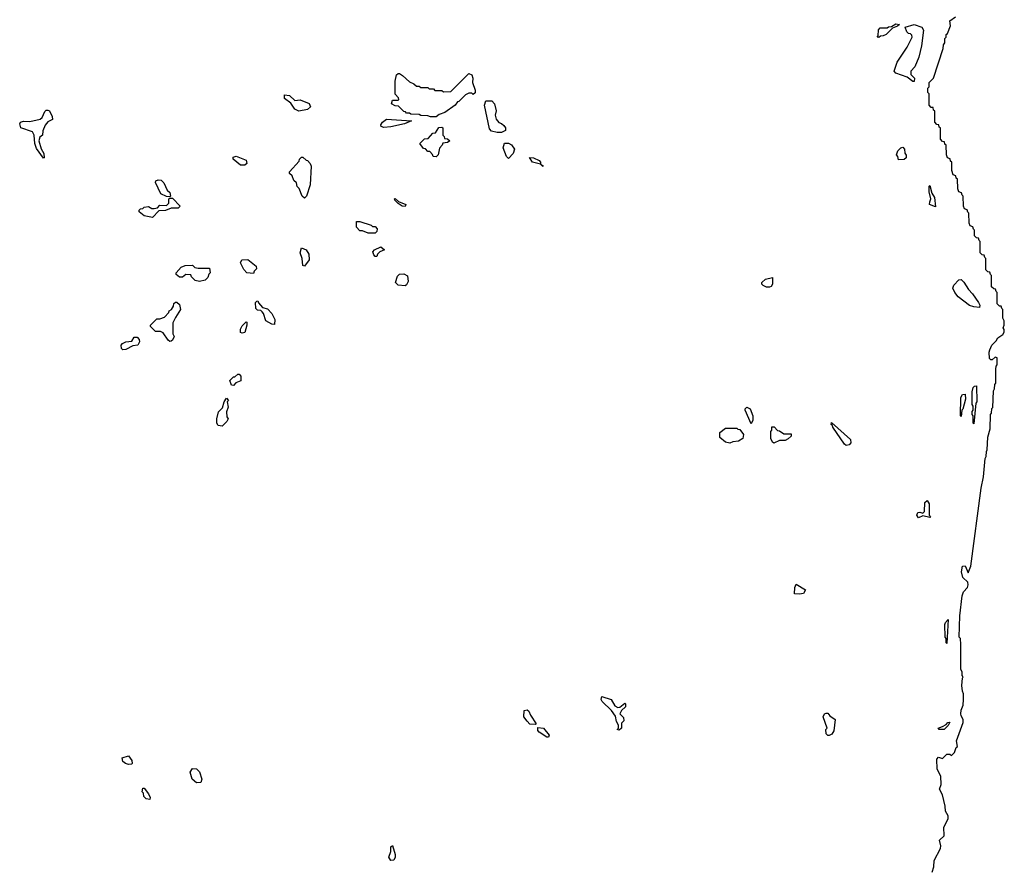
# Model space of a CAD drawing. Extents: x 2535812 to 2752880, y 540738 to 728399.
# Tile 146 of 213: x 2702458 to 2709400, y 574415 to 580418. Entities that reach past the tile are written whole.
import ezdxf

# ---------------------------------------------------------------- set-up
doc = ezdxf.new("R2010")
doc.units = 0

msp = doc.modelspace()

# ---------------------------------------------------------------- linework, layer by layer
at = {"layer": '0CON20XD'}
for points in [[(2708891.7, 574408.3), (2708903, 574447), (2708905, 574490), (2708950, 574575), (2708952, 574595), (2708942.5, 574635), (2708975.8, 574664.2), (2708973.3, 574725), (2709004, 574785), (2709003.8, 574805), (2708985, 574840), (2708984, 574875), (2708964.2, 574954.2), (2708943.3, 574995), (2708953.9, 575026.1), (2708952.5, 575085), (2708925.9, 575135.9), (2708924.1, 575205.9), (2708935, 575220), (2708965, 575210), (2708995, 575240), (2709015, 575240), (2709028.3, 575231.7), (2709048.3, 575251.7), (2709061.7, 575288.3), (2709070, 575295), (2709063.3, 575335), (2709110, 575465), (2709110, 575485), (2709095, 575510), (2709093.3, 575525), (2709095, 575550), (2709110, 575585), (2709112.5, 575625), (2709112.5, 575665), (2709104.1, 575684.1), (2709100, 575725), (2709104.1, 575775.9), (2709110, 575785), (2709103.6, 575796.4), (2709101.7, 575821.7), (2709093, 575837), (2709092.5, 576015), (2709090, 576055), (2709082.5, 576065), (2709086.2, 576215), (2709103.9, 576356.1), (2709113.3, 576385), (2709141.2, 576415), (2709144, 576435), (2709143, 576453), (2709106.7, 576485), (2709097.5, 576525), (2709105, 576566.7), (2709125, 576567.5), (2709145, 576520), (2709163.3, 576565), (2709236.7, 577115), (2709252.5, 577195), (2709264.1, 577325.9), (2709271.7, 577338.3), (2709273.3, 577375), (2709280, 577385), (2709283.9, 577476.1), (2709300, 577535), (2709303.3, 577635), (2709310, 577645), (2709313, 577677), (2709320, 577685), (2709323, 577803), (2709330, 577815), (2709333, 577847), (2709340, 577855), (2709340, 577955), (2709343, 577977), (2709350, 577985), (2709350, 578035), (2709335, 578040), (2709315, 578020), (2709305, 578020), (2709295, 578030), (2709293.3, 578075), (2709298.3, 578091.7), (2709312.5, 578125), (2709342.5, 578155), (2709354.2, 578175.8), (2709390, 578200), (2709400, 578215), (2709400, 578235), (2709392.5, 578245), (2709400, 578265), (2709400, 578295), (2709390, 578315), (2709390, 578375), (2709381.7, 578381.7), (2709378.3, 578398.3), (2709365, 578400), (2709350, 578415), (2709350, 578495), (2709341.7, 578501.7), (2709338.3, 578518.3), (2709325, 578520), (2709310, 578535), (2709310, 578615), (2709301.7, 578621.7), (2709298.3, 578638.3), (2709285, 578640), (2709270, 578655), (2709270, 578735), (2709261.7, 578741.7), (2709258.3, 578758.3), (2709245, 578760), (2709230, 578775), (2709230, 578855), (2709221.7, 578861.7), (2709218.3, 578878.3), (2709205, 578880), (2709190, 578895), (2709190, 578935), (2709181.7, 578941.7), (2709178.3, 578958.3), (2709160, 578965), (2709153, 578983), (2709150, 579055), (2709141.7, 579061.7), (2709138.3, 579078.3), (2709120, 579085), (2709112.5, 579105), (2709110, 579175), (2709101.7, 579181.7), (2709098.3, 579198.3), (2709080, 579205), (2709072.5, 579225), (2709070, 579295), (2709061.7, 579301.7), (2709058.3, 579318.3), (2709040, 579325), (2709030, 579355), (2709030, 579415), (2709021.7, 579421.7), (2709018.3, 579438.3), (2709000, 579445), (2708992.5, 579465), (2708990, 579535), (2708981.7, 579541.7), (2708978.3, 579558.3), (2708965, 579560), (2708950, 579575), (2708950, 579655), (2708941.7, 579661.7), (2708938.3, 579678.3), (2708925, 579680), (2708910, 579695), (2708910, 579775), (2708901.7, 579781.7), (2708898.3, 579798.3), (2708885, 579800), (2708870, 579815), (2708870, 579895), (2708860, 579905), (2708860, 579935), (2708870, 579945), (2708870, 579975), (2708900, 580005), (2708970, 580215), (2708971.7, 580241.7), (2708980, 580255), (2708980, 580285), (2708990, 580295), (2708990, 580315), (2708998.3, 580321.7), (2709020, 580375), (2709015, 580410), (2709055, 580437.5)], [(2708515, 580293.8), (2708502.5, 580295), (2708510, 580305), (2708513, 580347), (2708525, 580360), (2708575, 580360), (2708583, 580367), (2708605, 580370), (2708635, 580390), (2708660, 580385), (2708647, 580373), (2708611.7, 580358.3), (2708567.5, 580315), (2708545, 580304.2), (2708526.7, 580303.3), (2708515, 580293.8)], [(2708765, 579983.3), (2708755, 579983.3), (2708714.2, 580014.2), (2708635, 580042.5), (2708624.3, 580055), (2708645, 580120), (2708714.3, 580225.7), (2708750, 580295), (2708748.3, 580308.3), (2708738.3, 580318.3), (2708725, 580320), (2708711.7, 580331.7), (2708700, 580365), (2708765, 580383.3), (2708817.5, 580365), (2708831.2, 580345), (2708816.2, 580235), (2708797.5, 580155), (2708770, 580085), (2708740, 580055), (2708741.7, 580031.7), (2708766.2, 580005), (2708765, 579983.3)], [(2705395, 579732.5), (2705355, 579732.5), (2705335, 579740), (2705285, 579742.5), (2705275, 579750), (2705215, 579752.5), (2705205, 579760), (2705185, 579760), (2705178.3, 579768.3), (2705165, 579770), (2705128.3, 579808.3), (2705105, 579810), (2705080, 579825), (2705085, 579850), (2705125, 579850), (2705130, 579855), (2705128.3, 579868.3), (2705103.8, 579893.8), (2705104.1, 579985.9), (2705115, 580030), (2705125, 580040), (2705135, 580040), (2705156.1, 580026.1), (2705205, 579980), (2705237, 579967), (2705255, 579950), (2705275, 579950), (2705285, 579940), (2705335, 579940), (2705345, 579930), (2705375, 579930), (2705385, 579920), (2705435, 579920), (2705445, 579910), (2705498.3, 579911.7), (2705625, 580040), (2705645, 580030), (2705652.5, 580005), (2705650, 579975), (2705668.3, 579921.7), (2705668.3, 579901.7), (2705655, 579890), (2705645, 579900), (2705625, 579900), (2705601.7, 579888.3), (2705555, 579842.5), (2705545, 579840), (2705527.5, 579815), (2705455, 579763.3), (2705415, 579750), (2705395, 579732.5)], [(2704425, 579773.8), (2704397, 579787), (2704369.3, 579829.3), (2704325, 579862.5), (2704325, 579887.5), (2704360, 579885), (2704398.3, 579848.3), (2704435, 579853.8), (2704498.3, 579828.3), (2704507.5, 579805), (2704487.5, 579785), (2704425, 579773.8)], [(2705855, 579623.8), (2705823.9, 579623.9), (2705785, 579633.3), (2705769.3, 579649.3), (2705733.8, 579815), (2705745, 579847.5), (2705786, 579846), (2705806.1, 579826.1), (2705816.2, 579775), (2705811.2, 579745), (2705816.1, 579716.1), (2705835, 579692.5), (2705855.7, 579685.7), (2705872, 579672), (2705883.3, 579655), (2705882.5, 579637.5), (2705855, 579623.8)], [(2702625, 579442.5), (2702575, 579510), (2702564, 579545), (2702560, 579605), (2702548.3, 579628.3), (2702466.7, 579656.7), (2702457.5, 579685), (2702462.5, 579695), (2702485, 579703.3), (2702528.3, 579701.7), (2702601.7, 579718.3), (2702615, 579730), (2702635, 579770), (2702645, 579780), (2702655, 579780), (2702667.5, 579775), (2702687.5, 579735), (2702690, 579715), (2702655, 579697.5), (2702637.5, 579675), (2702620, 579635), (2702617.5, 579605), (2702600, 579590), (2702593.3, 579565), (2702608.3, 579508.3), (2702627.5, 579475), (2702630, 579445), (2702625, 579442.5)], [(2705025, 579657.5), (2705006, 579666), (2705005, 579677.5), (2705015, 579696.7), (2705045, 579716.7), (2705220, 579705), (2705170, 579685), (2705075, 579664.2), (2705025, 579657.5)], [(2705395, 579452.5), (2705372.5, 579455), (2705368.3, 579468.3), (2705348.3, 579488.3), (2705335, 579490), (2705318.3, 579508.3), (2705305, 579510), (2705280, 579545), (2705311.7, 579578.3), (2705338.3, 579581.7), (2705371.7, 579618.3), (2705388.3, 579621.7), (2705411.7, 579658.3), (2705435, 579660), (2705440, 579655), (2705440, 579605), (2705450, 579595), (2705451.7, 579581.7), (2705475, 579577.5), (2705490, 579565), (2705475, 579552.5), (2705441.7, 579548.3), (2705437.5, 579535), (2705417.5, 579512.5), (2705407.5, 579465), (2705395, 579452.5)], [(2705905, 579440), (2705890, 579455), (2705867.5, 579515), (2705875, 579547.5), (2705905, 579547.5), (2705925, 579536.7), (2705946.7, 579505), (2705937.5, 579475), (2705905, 579440)], [(2708655, 579430), (2708650, 579455), (2708640, 579465), (2708650, 579495), (2708670, 579515), (2708685, 579520), (2708696.4, 579506.4), (2708698.3, 579478.3), (2708707, 579463), (2708707.5, 579445), (2708695, 579433.8), (2708655, 579430)], [(2704045, 579393.3), (2704015, 579393.3), (2703962.5, 579435), (2703961.7, 579448.3), (2703985, 579456.7), (2704055, 579427.5), (2704060, 579405), (2704045, 579393.3)], [(2704465, 579160), (2704450, 579175), (2704428.3, 579228.3), (2704413, 579243), (2704408.3, 579268.3), (2704390, 579285), (2704378.3, 579318.3), (2704360, 579335), (2704360, 579345), (2704428.3, 579421.7), (2704430, 579435), (2704445, 579450), (2704455, 579450), (2704477, 579427), (2704486.7, 579425), (2704506.2, 579405), (2704513.3, 579385), (2704506.7, 579255), (2704480, 579175), (2704465, 579160)], [(2706145, 579382.5), (2706130, 579400), (2706072.5, 579415), (2706052.5, 579447.5), (2706080, 579445), (2706120, 579425), (2706130, 579415), (2706130, 579400), (2706145, 579390), (2706145, 579382.5)], [(2703515, 579170), (2703493, 579173), (2703451.7, 579191.7), (2703415, 579270), (2703417, 579283), (2703435, 579290), (2703455, 579286), (2703475, 579267.5), (2703497.5, 579217.5), (2703515, 579200), (2703520, 579175), (2703515, 579170)], [(2708915, 579100), (2708873.3, 579115), (2708873.8, 579135), (2708882.5, 579155), (2708870, 579205), (2708870, 579245), (2708875, 579250), (2708890, 579195), (2708906.7, 579165), (2708915, 579100)], [(2703395, 579023.3), (2703336.2, 579036.2), (2703300, 579065), (2703300, 579075), (2703310, 579085), (2703325, 579087.5), (2703335, 579096.7), (2703365, 579102.5), (2703388.3, 579088.3), (2703405, 579087.5), (2703428.3, 579091.7), (2703445, 579110), (2703491.7, 579108.3), (2703510, 579125), (2703510, 579155), (2703515, 579160), (2703535, 579160), (2703590, 579105), (2703575, 579090), (2703525, 579090), (2703486.1, 579073.9), (2703438.3, 579071.7), (2703395, 579023.3)], [(2705175, 579102.5), (2705155, 579103.8), (2705125, 579123.8), (2705102.5, 579145), (2705100, 579155), (2705105, 579157.5), (2705127.5, 579137.5), (2705180, 579115), (2705175, 579102.5)], [(2704965, 578912.5), (2704915, 578912.5), (2704875, 578930), (2704855, 578930), (2704832.5, 578955), (2704832.5, 578995), (2704856.4, 578996.4), (2704935, 578970), (2704945, 578960), (2704965, 578960), (2704977.5, 578945), (2704976.7, 578925), (2704965, 578912.5)], [(2704465, 578680), (2704453.3, 578685), (2704450, 578735), (2704434, 578775), (2704445, 578810), (2704476.7, 578795), (2704496.7, 578765), (2704497.5, 578725), (2704465, 578680)], [(2704975, 578750), (2704965, 578750), (2704955, 578760), (2704948.3, 578781.7), (2704960, 578795), (2705005, 578817.5), (2705030, 578795), (2704997.5, 578782.5), (2704980, 578765), (2704975, 578750)], [(2704105, 578630), (2704060, 578635), (2704037, 578657), (2704013.3, 578705), (2704023.6, 578726.4), (2704067, 578727), (2704125, 578680), (2704127, 578663), (2704110, 578645), (2704105, 578630)], [(2703725, 578573.8), (2703695, 578580), (2703670, 578605), (2703665, 578620), (2703628.3, 578621.7), (2703605, 578602.5), (2703585, 578602.5), (2703561.7, 578621.7), (2703560, 578635), (2703597, 578673), (2703625, 578686.2), (2703675, 578687.5), (2703691.7, 578671.7), (2703715, 578667.5), (2703797, 578667), (2703800, 578635), (2703790, 578625), (2703785, 578600), (2703765, 578582.5), (2703725, 578573.8)], [(2705175, 578543.3), (2705125, 578548), (2705106.2, 578565), (2705120.4, 578609.5), (2705136.4, 578623.6), (2705166.1, 578626.1), (2705191.7, 578611.7), (2705196.1, 578573.9), (2705185, 578550), (2705175, 578543.3)], [(2707745, 578533.3), (2707723.6, 578533.6), (2707700, 578545), (2707690, 578555), (2707690, 578565), (2707715, 578590), (2707765, 578600), (2707766, 578555), (2707755, 578537.5), (2707745, 578533.3)], [(2709225, 578390), (2709185, 578393.3), (2709155, 578404.2), (2709075, 578464.2), (2709050, 578495), (2709036.7, 578525), (2709045, 578547.5), (2709080, 578585), (2709095, 578587.5), (2709115, 578567.5), (2709147.5, 578517.5), (2709176.1, 578486.1), (2709217.5, 578425), (2709227.5, 578405), (2709225, 578390)], [(2703515, 578150), (2703505, 578160), (2703470, 578210), (2703449.3, 578219.3), (2703415, 578220), (2703380, 578255), (2703380, 578265), (2703425, 578310), (2703445, 578310), (2703478.3, 578321.7), (2703510, 578355), (2703512.5, 578365), (2703527.5, 578375), (2703541.7, 578398.3), (2703545, 578417.5), (2703555, 578427.5), (2703565, 578427.5), (2703585, 578410), (2703592.5, 578375), (2703555, 578320), (2703538.3, 578281.7), (2703537.5, 578205), (2703546.7, 578185), (2703535, 578160), (2703525, 578152.5), (2703515, 578150)], [(2704255, 578270), (2704235, 578272.5), (2704192.5, 578295), (2704177, 578347), (2704168.3, 578358.3), (2704158.3, 578368.3), (2704135, 578370), (2704121.7, 578381.7), (2704120, 578425), (2704130, 578435), (2704136.4, 578436.4), (2704141.7, 578421.7), (2704170, 578390), (2704205, 578380), (2704235, 578347.5), (2704257.5, 578305), (2704255, 578270)], [(2704025, 578207.5), (2704015, 578213.3), (2704013.9, 578236.1), (2704025, 578260), (2704055, 578287.5), (2704060, 578285), (2704060, 578265), (2704045, 578212.5), (2704025, 578207.5)], [(2703185, 578090), (2703175, 578100), (2703173.3, 578125), (2703182.5, 578135), (2703205, 578147.5), (2703248.3, 578151.7), (2703265, 578180), (2703285, 578180), (2703300, 578165), (2703301.7, 578148.3), (2703290, 578125), (2703255, 578120), (2703205, 578092.5), (2703185, 578090)], [(2703965, 577840), (2703951.7, 577841.7), (2703940, 577875), (2703965, 577900), (2703975, 577900), (2703995, 577920), (2704005, 577920), (2704017.5, 577905), (2704017, 577873), (2703981.7, 577858.3), (2703965, 577840)], [(2709185, 577570), (2709180, 577575), (2709180, 577625), (2709173.3, 577635), (2709173.6, 577656.4), (2709180, 577665), (2709180, 577695), (2709173.3, 577705), (2709173.3, 577795), (2709180, 577825), (2709190, 577835), (2709205, 577837.5), (2709206.7, 577725), (2709200, 577715), (2709185, 577570)], [(2709095, 577620), (2709090, 577625), (2709093.8, 577755), (2709105, 577776.7), (2709125, 577777.5), (2709126.4, 577743.6), (2709107, 577673), (2709100, 577665), (2709095, 577620)], [(2703885, 577553.8), (2703856.7, 577556.7), (2703846.7, 577575), (2703846.7, 577605), (2703860, 577655), (2703888.3, 577681.7), (2703900, 577725), (2703915, 577750), (2703930, 577735), (2703920, 577725), (2703926.4, 577686.4), (2703916.7, 577655), (2703918.3, 577618.3), (2703926.7, 577605), (2703917.5, 577585), (2703885, 577553.8)], [(2707615, 577570), (2707573.3, 577665), (2707572.5, 577675), (2707583.6, 577686.4), (2707607.5, 577675), (2707626.4, 577626.4), (2707627.5, 577595), (2707615, 577570)], [(2707775, 577433.8), (2707765, 577440), (2707753.8, 577465), (2707753.3, 577515), (2707760, 577525), (2707761.7, 577548.3), (2707778.3, 577548.3), (2707801.7, 577521.7), (2707815, 577520), (2707845, 577500), (2707898.3, 577498.3), (2707898.3, 577481.7), (2707877, 577463), (2707855, 577452.5), (2707815, 577452.5), (2707775, 577433.8)], [(2708285, 577417.5), (2708272.5, 577425), (2708190, 577545), (2708188.3, 577558.3), (2708180, 577565), (2708181.7, 577578.3), (2708315, 577460), (2708317.5, 577435), (2708305, 577422.5), (2708285, 577417.5)], [(2707465, 577433.3), (2707435, 577440), (2707395, 577472.5), (2707395, 577507.5), (2707435, 577540), (2707515, 577540), (2707521.7, 577531.7), (2707535, 577530), (2707560, 577495), (2707557.5, 577465), (2707525, 577446.7), (2707486.7, 577443.3), (2707465, 577433.3)], [(2708795, 576907.5), (2708784, 576925), (2708790, 576945), (2708805, 576947.5), (2708825, 576940), (2708838.3, 576951.7), (2708840, 577015), (2708855, 577030), (2708870, 577005), (2708870, 576925), (2708880, 576915), (2708875, 576910), (2708825, 576920), (2708795, 576907.5)], [(2707955, 576367.5), (2707921.7, 576371.7), (2707923.3, 576415), (2707931.7, 576438.3), (2707998.3, 576398.3), (2707985, 576372.5), (2707955, 576367.5)], [(2708995, 576020), (2708990, 576025), (2708990, 576055), (2708982.5, 576065), (2708980, 576155), (2708985, 576170), (2709005, 576190), (2708995, 576020)], [(2706685, 575410), (2706670, 575415), (2706680, 575425), (2706680, 575445), (2706665, 575470), (2706658.3, 575508.3), (2706629.6, 575549.5), (2706565, 575612.5), (2706557.5, 575625), (2706563, 575647), (2706627.5, 575625), (2706655, 575582.5), (2706675, 575570), (2706688.3, 575571.7), (2706725, 575600), (2706730, 575595), (2706730, 575575), (2706701.7, 575548.3), (2706690, 575525), (2706715, 575500), (2706717.5, 575475), (2706701.7, 575458.3), (2706700, 575425), (2706685, 575410)], [(2706095, 575450), (2706055, 575452.5), (2706035, 575472.5), (2706013.3, 575505), (2706015, 575547.5), (2706035, 575552.5), (2706047.5, 575545), (2706060, 575515), (2706100, 575455), (2706095, 575450)], [(2708165, 575372.5), (2708155, 575372.5), (2708143.3, 575385), (2708142.5, 575415), (2708150, 575425), (2708122.5, 575505), (2708132.5, 575525), (2708145, 575530), (2708155, 575530), (2708170.7, 575510.7), (2708207.5, 575485), (2708197.5, 575405), (2708185, 575382.5), (2708165, 575372.5)], [(2708975, 575414.2), (2708940, 575415), (2708932.5, 575425), (2708965, 575435.8), (2708990, 575450), (2709002.5, 575465), (2709015, 575467.5), (2709005, 575443.3), (2708975, 575414.2)], [(2706185, 575360), (2706175, 575360), (2706120, 575395), (2706111.7, 575408.3), (2706111.7, 575428.3), (2706150, 575425), (2706190, 575375), (2706185, 575360)], [(2703225, 575167.5), (2703202.5, 575175), (2703185, 575190), (2703180, 575215), (2703225, 575230), (2703247.5, 575195), (2703250, 575175), (2703245, 575170), (2703225, 575167.5)], [(2703705, 575037.5), (2703674.5, 575064.5), (2703660, 575115), (2703675, 575140), (2703705, 575137.5), (2703726.1, 575116.1), (2703742.5, 575065), (2703735, 575040), (2703705, 575037.5)], [(2703375, 574920), (2703350, 574925), (2703333, 574943), (2703330, 574965), (2703320, 574975), (2703325, 575000), (2703335, 575000), (2703365, 574960), (2703376.7, 574935), (2703375, 574920)], [(2705075, 574490), (2705060, 574515), (2705073.8, 574555), (2705073.6, 574586.4), (2705085, 574597.5), (2705106.1, 574533.9), (2705106.1, 574513.9), (2705095, 574492.5), (2705075, 574490)]]:
    msp.add_lwpolyline(points, dxfattribs=at)

doc.saveas('drawing.dxf')
